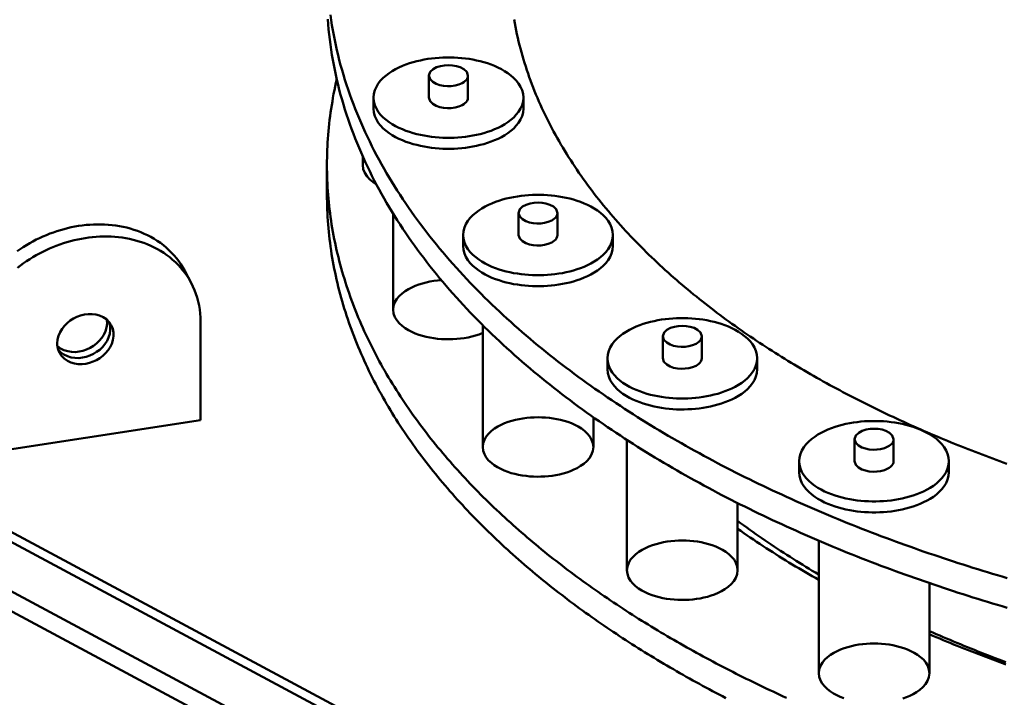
# Model space of a CAD drawing. Header units: millimetres. Extents: x 0 to 841, y 0 to 594.
# Tile 10 of 23: x 507 to 539, y 166 to 188. Entities that reach past the tile are written whole.
import ezdxf

# ---------------------------------------------------------------- set-up
doc = ezdxf.new("R2010")
doc.units = ezdxf.units.MM
doc.layers.add('VIS', color=7, linetype='CONTINUOUS', lineweight=50)

msp = doc.modelspace()

# ---------------------------------------------------------------- linework, layer by layer
at = {"layer": 'VIS'}
for points in [[(517.128, 188.315), (517.151, 188.151), (517.177, 187.988), (517.204, 187.825), (517.234, 187.663), (517.266, 187.501), (517.3, 187.34), (517.336, 187.179), (517.375, 187.018), (517.415, 186.858), (517.457, 186.698), (517.502, 186.539), (517.548, 186.381), (517.597, 186.223), (517.647, 186.066), (517.699, 185.909), (517.753, 185.753), (517.809, 185.598), (517.867, 185.443), (517.927, 185.289), (517.988, 185.136), (518.052, 184.984), (518.117, 184.832), (518.183, 184.681), (518.252, 184.531), (518.322, 184.381), (518.394, 184.233), (518.467, 184.085), (518.542, 183.938), (518.618, 183.791), (518.696, 183.646), (518.776, 183.501), (518.857, 183.358), (518.94, 183.215), (519.024, 183.072), (519.109, 182.931), (519.196, 182.791), (519.284, 182.651), (519.374, 182.513), (519.464, 182.375), (519.556, 182.238), (519.65, 182.102), (519.744, 181.966), (519.84, 181.832), (519.937, 181.698), (520.036, 181.566), (520.135, 181.434), (520.236, 181.303), (520.337, 181.173), (520.44, 181.044), (520.544, 180.915), (520.649, 180.788), (520.755, 180.661), (520.862, 180.536), (520.97, 180.411), (521.078, 180.287), (521.188, 180.163), (521.299, 180.041), (521.411, 179.92), (521.524, 179.799), (521.637, 179.679), (521.752, 179.56), (521.867, 179.442), (521.983, 179.325), (522.1, 179.208), (522.218, 179.092), (522.336, 178.977), (522.456, 178.863), (522.576, 178.75), (522.697, 178.638), (522.818, 178.526), (522.94, 178.415), (523.064, 178.305), (523.187, 178.196), (523.312, 178.087), (523.437, 177.98), (523.563, 177.873), (523.689, 177.767), (523.816, 177.661), (523.944, 177.557), (524.072, 177.453), (524.201, 177.349), (524.33, 177.247), (524.46, 177.145), (524.591, 177.045), (524.722, 176.944), (524.854, 176.845), (524.986, 176.746), (525.119, 176.648), (525.253, 176.551), (525.386, 176.454), (525.521, 176.358), (525.656, 176.263), (525.791, 176.169), (525.927, 176.075), (526.063, 175.982), (526.2, 175.889), (526.337, 175.798), (526.475, 175.707), (526.613, 175.616), (526.752, 175.527), (526.891, 175.438), (527.03, 175.349), (527.17, 175.261), (527.31, 175.174), (527.451, 175.088), (527.592, 175.002), (527.733, 174.917), (527.875, 174.832), (528.017, 174.748), (528.16, 174.665), (528.303, 174.583), (528.446, 174.501), (528.59, 174.419), (528.734, 174.338), (528.878, 174.258), (529.022, 174.179), (529.167, 174.1), (529.313, 174.021), (529.458, 173.943), (529.604, 173.866), (529.75, 173.79), (529.897, 173.714), (530.044, 173.638), (530.191, 173.563), (530.338, 173.489), (530.486, 173.415), (530.634, 173.342), (530.782, 173.269), (530.931, 173.197), (531.08, 173.126), (531.229, 173.055), (531.378, 172.985), (531.528, 172.915), (531.677, 172.846), (531.828, 172.777), (531.978, 172.709), (532.128, 172.641), (532.279, 172.574), (532.43, 172.507), (532.582, 172.441), (532.733, 172.376), (532.885, 172.311), (533.037, 172.246), (533.189, 172.182), (533.341, 172.119), (533.494, 172.056), (533.647, 171.993), (533.8, 171.931), (533.953, 171.87), (534.106, 171.809), (534.26, 171.748), (534.414, 171.688), (534.568, 171.629), (534.722, 171.57), (534.876, 171.512), (535.031, 171.454), (535.186, 171.396), (535.341, 171.339), (535.496, 171.283), (535.651, 171.227), (535.807, 171.171), (535.962, 171.116), (536.118, 171.061), (536.274, 171.007), (536.43, 170.953), (536.586, 170.9), (536.743, 170.847), (536.899, 170.795), (537.056, 170.743), (537.213, 170.692), (537.37, 170.641), (537.527, 170.59), (537.684, 170.54), (537.842, 170.491), (537.999, 170.442), (538.157, 170.393), (538.315, 170.345), (538.473, 170.297), (538.631, 170.25), (538.789, 170.203), (538.948, 170.156)], [(517.044, 188.179), (517.056, 188.015), (517.071, 187.85), (517.087, 187.686), (517.106, 187.522), (517.128, 187.358), (517.151, 187.195), (517.177, 187.032), (517.204, 186.869), (517.234, 186.707), (517.266, 186.545), (517.3, 186.383), (517.336, 186.222), (517.375, 186.062), (517.415, 185.902), (517.457, 185.742), (517.502, 185.583), (517.548, 185.425), (517.597, 185.267), (517.647, 185.109), (517.699, 184.953), (517.753, 184.797), (517.809, 184.642), (517.867, 184.487), (517.927, 184.333), (517.988, 184.18), (518.052, 184.027), (518.117, 183.876), (518.183, 183.725), (518.252, 183.574), (518.322, 183.425), (518.394, 183.276), (518.467, 183.128), (518.542, 182.981), (518.618, 182.835), (518.696, 182.69), (518.776, 182.545), (518.857, 182.401), (518.94, 182.258), (519.024, 182.116), (519.109, 181.975), (519.196, 181.834), (519.284, 181.695), (519.374, 181.556), (519.464, 181.418), (519.556, 181.281), (519.65, 181.145), (519.744, 181.01), (519.84, 180.876), (519.937, 180.742), (520.036, 180.609), (520.135, 180.478), (520.236, 180.347), (520.337, 180.217), (520.44, 180.087), (520.544, 179.959), (520.649, 179.832), (520.755, 179.705), (520.862, 179.579), (520.97, 179.454), (521.078, 179.33), (521.188, 179.207), (521.299, 179.085), (521.411, 178.963), (521.524, 178.842), (521.637, 178.723), (521.752, 178.604), (521.867, 178.486), (521.983, 178.368), (522.1, 178.252), (522.218, 178.136), (522.336, 178.021), (522.456, 177.907), (522.576, 177.794), (522.697, 177.681), (522.818, 177.57), (522.94, 177.459), (523.064, 177.349), (523.187, 177.24), (523.312, 177.131), (523.437, 177.023), (523.563, 176.916), (523.689, 176.81), (523.816, 176.705), (523.944, 176.6), (524.072, 176.496), (524.201, 176.393), (524.33, 176.291), (524.46, 176.189), (524.591, 176.088), (524.722, 175.988), (524.854, 175.889), (524.986, 175.79), (525.119, 175.692), (525.253, 175.595), (525.386, 175.498), (525.521, 175.402), (525.656, 175.307), (525.791, 175.212), (525.927, 175.119), (526.063, 175.026), (526.2, 174.933), (526.337, 174.841), (526.475, 174.75), (526.613, 174.66), (526.752, 174.57), (526.891, 174.481), (527.03, 174.393), (527.17, 174.305), (527.31, 174.218), (527.451, 174.132), (527.592, 174.046), (527.733, 173.961), (527.875, 173.876), (528.017, 173.792), (528.16, 173.709), (528.303, 173.626), (528.446, 173.544), (528.59, 173.463), (528.734, 173.382), (528.878, 173.302), (529.022, 173.222), (529.167, 173.143), (529.313, 173.065), (529.458, 172.987), (529.604, 172.91), (529.75, 172.833), (529.897, 172.757), (530.044, 172.682), (530.191, 172.607), (530.338, 172.533), (530.486, 172.459), (530.634, 172.386), (530.782, 172.313), (530.931, 172.241), (531.08, 172.17), (531.229, 172.099), (531.378, 172.028), (531.528, 171.958), (531.677, 171.889), (531.828, 171.82), (531.978, 171.752), (532.128, 171.685), (532.279, 171.617), (532.43, 171.551), (532.582, 171.485), (532.733, 171.419), (532.885, 171.354), (533.037, 171.29), (533.189, 171.226), (533.341, 171.162), (533.494, 171.099), (533.647, 171.037), (533.8, 170.975), (533.953, 170.913), (534.106, 170.852), (534.26, 170.792), (534.414, 170.732), (534.568, 170.673), (534.722, 170.614), (534.876, 170.555), (535.031, 170.497), (535.186, 170.44), (535.341, 170.383), (535.496, 170.326), (535.651, 170.27), (535.807, 170.215), (535.962, 170.159), (536.118, 170.105), (536.274, 170.051), (536.43, 169.997), (536.586, 169.944), (536.743, 169.891), (536.899, 169.839), (537.056, 169.787), (537.213, 169.735), (537.37, 169.685), (537.527, 169.634), (537.684, 169.584), (537.842, 169.534), (537.999, 169.485), (538.157, 169.437), (538.315, 169.388), (538.473, 169.341), (538.631, 169.293), (538.789, 169.246), (538.948, 169.2)], [(523.048, 188.167), (523.069, 188.049), (523.092, 187.931), (523.116, 187.813), (523.141, 187.696), (523.167, 187.579), (523.195, 187.462), (523.223, 187.345), (523.254, 187.229), (523.285, 187.113), (523.318, 186.997), (523.352, 186.882), (523.387, 186.767), (523.423, 186.652), (523.46, 186.538), (523.499, 186.425), (523.539, 186.311), (523.58, 186.198), (523.622, 186.086), (523.665, 185.974), (523.709, 185.862), (523.755, 185.751), (523.801, 185.64), (523.849, 185.53), (523.898, 185.42), (523.947, 185.311), (523.998, 185.202), (524.05, 185.093), (524.103, 184.985), (524.156, 184.878), (524.211, 184.771), (524.267, 184.664), (524.323, 184.559), (524.381, 184.453), (524.44, 184.348), (524.499, 184.244), (524.559, 184.14), (524.621, 184.037), (524.683, 183.934), (524.746, 183.831), (524.809, 183.73), (524.874, 183.628), (524.939, 183.527), (525.006, 183.427), (525.073, 183.328), (525.14, 183.228), (525.209, 183.13), (525.278, 183.032), (525.348, 182.934), (525.419, 182.837), (525.491, 182.741), (525.563, 182.645), (525.636, 182.549), (525.71, 182.454), (525.784, 182.36), (525.859, 182.266), (525.935, 182.173), (526.011, 182.08), (526.088, 181.988), (526.166, 181.896), (526.244, 181.805), (526.323, 181.714), (526.402, 181.624), (526.482, 181.535), (526.563, 181.445), (526.644, 181.357), (526.726, 181.269), (526.808, 181.181), (526.891, 181.094), (526.974, 181.008), (527.058, 180.922), (527.143, 180.836), (527.228, 180.751), (527.313, 180.667), (527.399, 180.583), (527.485, 180.5), (527.572, 180.417), (527.66, 180.334), (527.747, 180.252), (527.836, 180.171), (527.924, 180.09), (528.014, 180.009), (528.103, 179.929), (528.193, 179.85), (528.284, 179.771), (528.375, 179.692), (528.466, 179.614), (528.558, 179.536), (528.65, 179.459), (528.742, 179.383), (528.835, 179.306), (528.928, 179.231), (529.022, 179.155), (529.116, 179.081), (529.21, 179.006), (529.305, 178.932), (529.4, 178.859), (529.496, 178.786), (529.591, 178.713), (529.688, 178.641), (529.784, 178.57), (529.881, 178.499), (529.978, 178.428), (530.075, 178.357), (530.173, 178.288), (530.271, 178.218), (530.369, 178.149), (530.468, 178.08), (530.567, 178.012), (530.666, 177.945), (530.766, 177.877), (530.865, 177.81), (530.965, 177.744), (531.066, 177.678), (531.166, 177.612), (531.267, 177.547), (531.368, 177.482), (531.47, 177.418), (531.571, 177.354), (531.673, 177.29), (531.775, 177.227), (531.878, 177.164), (531.98, 177.101), (532.083, 177.039), (532.186, 176.978), (532.29, 176.916), (532.393, 176.856), (532.497, 176.795), (532.601, 176.735), (532.705, 176.675), (532.81, 176.616), (532.914, 176.557), (533.019, 176.498), (533.124, 176.44), (533.23, 176.382), (533.335, 176.325), (533.441, 176.268), (533.547, 176.211), (533.653, 176.155), (533.759, 176.099), (533.866, 176.043), (533.972, 175.988), (534.079, 175.933), (534.186, 175.878), (534.293, 175.824), (534.401, 175.77), (534.508, 175.717), (534.616, 175.663), (534.724, 175.611), (534.832, 175.558), (534.94, 175.506), (535.049, 175.454), (535.157, 175.403), (535.266, 175.352), (535.375, 175.301), (535.484, 175.25), (535.593, 175.2), (535.702, 175.15), (535.812, 175.101), (535.921, 175.052), (536.031, 175.003), (536.141, 174.955), (536.251, 174.906), (536.361, 174.859), (536.472, 174.811), (536.582, 174.764), (536.693, 174.717), (536.804, 174.671), (536.914, 174.624), (537.026, 174.578), (537.137, 174.533), (537.248, 174.488), (537.359, 174.443), (537.471, 174.398), (537.583, 174.354), (537.694, 174.31), (537.806, 174.266), (537.918, 174.222), (538.03, 174.179), (538.143, 174.136), (538.255, 174.094), (538.367, 174.052), (538.48, 174.01), (538.593, 173.968), (538.705, 173.927), (538.818, 173.886), (538.931, 173.845)], [(523.048, 188.167), (523.069, 188.049), (523.092, 187.931), (523.116, 187.813), (523.141, 187.696), (523.167, 187.579), (523.195, 187.462), (523.223, 187.345), (523.254, 187.229), (523.285, 187.113), (523.318, 186.997), (523.352, 186.882), (523.387, 186.767), (523.423, 186.652), (523.46, 186.538), (523.499, 186.425), (523.539, 186.311), (523.58, 186.198), (523.622, 186.086), (523.665, 185.974), (523.709, 185.862), (523.755, 185.751), (523.801, 185.64), (523.849, 185.53), (523.898, 185.42), (523.947, 185.311), (523.998, 185.202), (524.05, 185.093), (524.103, 184.985), (524.156, 184.878), (524.211, 184.771), (524.267, 184.664), (524.323, 184.559), (524.381, 184.453), (524.44, 184.348), (524.499, 184.244), (524.559, 184.14), (524.621, 184.037), (524.683, 183.934), (524.746, 183.831), (524.809, 183.73), (524.874, 183.628), (524.939, 183.527), (525.006, 183.427), (525.073, 183.328), (525.14, 183.228), (525.209, 183.13), (525.278, 183.032), (525.348, 182.934), (525.419, 182.837), (525.491, 182.741), (525.563, 182.645), (525.636, 182.549), (525.71, 182.454), (525.784, 182.36), (525.859, 182.266), (525.935, 182.173), (526.011, 182.08), (526.088, 181.988), (526.166, 181.896), (526.244, 181.805), (526.323, 181.714), (526.402, 181.624), (526.482, 181.535), (526.563, 181.445), (526.644, 181.357), (526.726, 181.269), (526.808, 181.181), (526.891, 181.094), (526.974, 181.008), (527.058, 180.922), (527.143, 180.836), (527.228, 180.751), (527.313, 180.667), (527.399, 180.583), (527.485, 180.5), (527.572, 180.417), (527.66, 180.334), (527.747, 180.252), (527.836, 180.171), (527.924, 180.09), (528.014, 180.009), (528.103, 179.929), (528.193, 179.85), (528.284, 179.771), (528.375, 179.692), (528.466, 179.614), (528.558, 179.536), (528.65, 179.459), (528.742, 179.383), (528.835, 179.306), (528.928, 179.231), (529.022, 179.155), (529.116, 179.081), (529.21, 179.006), (529.305, 178.932), (529.4, 178.859), (529.496, 178.786), (529.591, 178.713), (529.688, 178.641), (529.784, 178.57), (529.881, 178.499), (529.978, 178.428), (530.075, 178.357), (530.173, 178.288), (530.271, 178.218), (530.369, 178.149), (530.468, 178.08), (530.567, 178.012), (530.666, 177.945), (530.766, 177.877), (530.865, 177.81), (530.965, 177.744), (531.066, 177.678), (531.166, 177.612), (531.267, 177.547), (531.368, 177.482), (531.47, 177.418), (531.571, 177.354), (531.673, 177.29), (531.775, 177.227), (531.878, 177.164), (531.98, 177.101), (532.083, 177.039), (532.186, 176.978), (532.29, 176.916), (532.393, 176.856), (532.497, 176.795), (532.601, 176.735), (532.705, 176.675), (532.81, 176.616), (532.914, 176.557), (533.019, 176.498), (533.124, 176.44), (533.23, 176.382), (533.335, 176.325), (533.441, 176.268), (533.547, 176.211), (533.653, 176.155), (533.759, 176.099), (533.866, 176.043), (533.972, 175.988), (534.079, 175.933), (534.186, 175.878), (534.293, 175.824), (534.401, 175.77), (534.508, 175.717), (534.616, 175.663), (534.724, 175.611), (534.832, 175.558), (534.94, 175.506), (535.049, 175.454), (535.157, 175.403), (535.266, 175.352), (535.375, 175.301), (535.484, 175.25), (535.593, 175.2), (535.702, 175.15), (535.812, 175.101), (535.921, 175.052), (536.031, 175.003), (536.141, 174.955), (536.251, 174.906), (536.361, 174.859), (536.472, 174.811), (536.582, 174.764), (536.693, 174.717), (536.804, 174.671), (536.914, 174.624), (537.026, 174.578), (537.137, 174.533), (537.248, 174.488), (537.359, 174.443), (537.471, 174.398), (537.583, 174.354), (537.694, 174.31), (537.806, 174.266), (537.918, 174.222), (538.03, 174.179), (538.143, 174.136), (538.255, 174.094), (538.367, 174.052), (538.48, 174.01), (538.593, 173.968), (538.705, 173.927), (538.818, 173.886), (538.931, 173.845)], [(523.348, 185.65), (523.337, 185.771), (523.306, 185.888), (523.258, 186), (523.195, 186.104), (523.12, 186.2), (523.035, 186.287), (522.944, 186.367), (522.847, 186.44), (522.745, 186.507), (522.639, 186.567), (522.53, 186.622), (522.419, 186.671), (522.306, 186.716), (522.191, 186.756), (522.075, 186.792), (521.958, 186.823), (521.839, 186.851), (521.72, 186.875), (521.6, 186.896), (521.479, 186.912), (521.359, 186.926), (521.237, 186.936), (521.116, 186.942), (520.994, 186.946), (520.873, 186.946), (520.751, 186.942), (520.629, 186.936), (520.508, 186.926), (520.387, 186.912), (520.267, 186.896), (520.147, 186.875), (520.028, 186.851), (519.909, 186.823), (519.792, 186.792), (519.675, 186.756), (519.561, 186.716), (519.447, 186.671), (519.336, 186.622), (519.228, 186.567), (519.122, 186.507), (519.02, 186.44), (518.923, 186.367), (518.831, 186.287), (518.747, 186.2), (518.672, 186.104), (518.609, 186), (518.561, 185.888), (518.53, 185.771), (518.519, 185.65)], [(521.563, 186.358), (521.522, 186.479), (521.428, 186.567), (521.314, 186.628), (521.19, 186.667), (521.063, 186.689), (520.933, 186.696), (520.804, 186.689), (520.676, 186.667), (520.553, 186.628), (520.439, 186.567), (520.345, 186.479), (520.304, 186.358)], [(520.304, 186.358), (520.342, 186.242), (520.429, 186.156), (520.537, 186.095), (520.654, 186.055), (520.775, 186.031), (520.899, 186.021), (521.022, 186.023), (521.145, 186.04), (521.265, 186.071), (521.379, 186.119)], [(520.304, 186.358), (520.304, 185.65)], [(521.379, 186.119), (521.424, 186.146), (521.466, 186.178), (521.504, 186.215), (521.535, 186.258), (521.556, 186.306), (521.563, 186.358)], [(521.563, 186.358), (521.563, 185.65)], [(517.332, 186.241), (517.305, 186.123), (517.28, 186.005), (517.256, 185.886), (517.232, 185.767), (517.21, 185.648), (517.19, 185.529), (517.17, 185.409), (517.151, 185.289), (517.134, 185.169), (517.118, 185.049), (517.103, 184.929), (517.089, 184.809), (517.076, 184.688), (517.065, 184.568), (517.054, 184.447), (517.045, 184.326), (517.037, 184.205), (517.031, 184.084), (517.025, 183.963), (517.021, 183.842), (517.018, 183.721), (517.016, 183.6), (517.016, 183.479)], [(518.519, 185.65), (518.53, 185.529), (518.561, 185.411), (518.609, 185.3), (518.672, 185.196), (518.747, 185.1), (518.832, 185.012), (518.923, 184.932), (519.02, 184.859), (519.122, 184.793), (519.228, 184.732), (519.337, 184.678), (519.448, 184.628), (519.561, 184.583), (519.676, 184.543), (519.792, 184.508), (519.91, 184.476), (520.028, 184.448), (520.148, 184.424), (520.268, 184.404), (520.388, 184.387), (520.509, 184.374), (520.63, 184.364), (520.752, 184.357), (520.874, 184.354), (520.995, 184.354), (521.117, 184.357), (521.238, 184.364), (521.36, 184.374), (521.481, 184.387), (521.601, 184.404), (521.721, 184.425), (521.84, 184.449), (521.959, 184.476), (522.076, 184.508), (522.193, 184.544), (522.308, 184.584), (522.421, 184.629), (522.532, 184.678), (522.64, 184.733)], [(518.519, 185.65), (518.519, 185.296)], [(520.304, 185.65), (520.342, 185.534), (520.429, 185.447), (520.537, 185.387), (520.654, 185.347), (520.775, 185.322), (520.899, 185.312), (521.022, 185.315), (521.145, 185.331), (521.265, 185.362), (521.379, 185.411)], [(521.379, 185.411), (521.424, 185.438), (521.466, 185.47), (521.504, 185.507), (521.535, 185.549), (521.556, 185.598), (521.563, 185.65)], [(522.64, 184.733), (522.746, 184.794), (522.848, 184.86), (522.945, 184.933), (523.036, 185.013), (523.12, 185.101), (523.195, 185.196), (523.258, 185.3), (523.306, 185.411), (523.337, 185.529), (523.348, 185.65)], [(523.348, 185.65), (523.348, 185.296)], [(518.519, 185.296), (518.53, 185.175), (518.561, 185.057), (518.609, 184.945), (518.672, 184.842), (518.747, 184.746), (518.832, 184.658), (518.923, 184.578), (519.02, 184.505), (519.122, 184.439), (519.228, 184.378), (519.337, 184.323), (519.448, 184.274), (519.561, 184.229), (519.676, 184.189), (519.792, 184.153), (519.91, 184.122), (520.028, 184.094), (520.148, 184.07), (520.268, 184.05), (520.388, 184.033), (520.509, 184.02), (520.63, 184.01), (520.752, 184.003), (520.874, 184), (520.995, 184), (521.117, 184.003), (521.238, 184.01), (521.36, 184.02), (521.481, 184.033), (521.601, 184.05), (521.721, 184.07), (521.84, 184.094), (521.959, 184.122), (522.076, 184.154), (522.193, 184.19), (522.308, 184.23), (522.421, 184.275), (522.532, 184.324), (522.64, 184.379)], [(522.64, 184.379), (522.746, 184.439), (522.848, 184.506), (522.945, 184.579), (523.036, 184.659), (523.12, 184.746), (523.195, 184.842), (523.258, 184.946), (523.306, 185.057), (523.337, 185.175), (523.348, 185.296)], [(483.297, 184.275), (559.297, 143.471)], [(483, 184.116), (559, 143.312)], [(518.17, 183.754), (518.17, 183.479)], [(518.17, 183.479), (518.171, 183.512), (518.174, 183.544), (518.18, 183.577), (518.187, 183.609), (518.196, 183.641), (518.207, 183.672)], [(517.016, 183.479), (517.016, 183.358), (517.018, 183.238), (517.021, 183.118), (517.025, 182.997), (517.03, 182.877), (517.037, 182.757), (517.045, 182.637), (517.054, 182.517), (517.064, 182.397), (517.075, 182.277), (517.088, 182.158), (517.101, 182.038), (517.116, 181.919), (517.132, 181.799), (517.149, 181.68), (517.168, 181.561), (517.187, 181.443), (517.208, 181.324), (517.23, 181.206), (517.252, 181.087), (517.276, 180.97), (517.302, 180.852), (517.328, 180.734), (517.355, 180.617), (517.384, 180.5), (517.413, 180.384), (517.444, 180.267), (517.475, 180.151), (517.508, 180.036), (517.542, 179.92), (517.577, 179.805), (517.613, 179.69), (517.65, 179.575), (517.688, 179.461), (517.727, 179.347), (517.767, 179.234), (517.808, 179.121), (517.849, 179.008), (517.892, 178.896), (517.936, 178.784), (517.981, 178.672), (518.027, 178.561), (518.074, 178.45), (518.121, 178.339), (518.17, 178.229), (518.219, 178.119), (518.27, 178.01), (518.321, 177.901), (518.373, 177.793), (518.426, 177.685), (518.48, 177.577), (518.535, 177.47), (518.59, 177.363), (518.646, 177.257), (518.704, 177.151), (518.762, 177.046), (518.82, 176.941), (518.88, 176.836), (518.94, 176.732), (519.001, 176.628), (519.063, 176.525), (519.126, 176.422), (519.189, 176.32), (519.253, 176.218), (519.318, 176.117), (519.383, 176.016), (519.449, 175.915), (519.516, 175.815), (519.584, 175.716), (519.652, 175.616), (519.721, 175.518), (519.79, 175.42), (519.861, 175.322), (519.931, 175.225), (520.003, 175.128), (520.075, 175.031), (520.148, 174.935), (520.221, 174.84), (520.295, 174.745), (520.369, 174.651), (520.444, 174.556), (520.52, 174.463), (520.596, 174.37), (520.673, 174.277), (520.75, 174.185), (520.828, 174.093), (520.906, 174.002), (520.985, 173.911), (521.065, 173.82), (521.144, 173.73), (521.225, 173.641), (521.306, 173.552), (521.387, 173.463), (521.469, 173.375), (521.551, 173.287), (521.634, 173.2), (521.718, 173.113), (521.801, 173.027), (521.886, 172.941), (521.97, 172.855), (522.055, 172.77), (522.141, 172.686), (522.227, 172.602), (522.313, 172.518), (522.4, 172.434), (522.487, 172.352), (522.575, 172.269), (522.663, 172.187), (522.751, 172.105), (522.84, 172.024), (522.929, 171.943), (523.019, 171.863), (523.109, 171.783), (523.199, 171.704), (523.29, 171.624), (523.381, 171.546), (523.472, 171.468), (523.564, 171.39), (523.656, 171.312), (523.748, 171.235), (523.841, 171.159), (523.934, 171.082), (524.028, 171.006), (524.121, 170.931), (524.216, 170.856), (524.31, 170.781), (524.405, 170.707), (524.5, 170.633), (524.595, 170.56), (524.69, 170.487), (524.786, 170.414), (524.883, 170.342), (524.979, 170.27), (525.076, 170.198), (525.173, 170.127), (525.27, 170.056), (525.368, 169.986), (525.466, 169.916), (525.564, 169.846), (525.662, 169.777), (525.761, 169.708), (525.86, 169.639), (525.959, 169.571), (526.058, 169.503), (526.158, 169.436), (526.258, 169.369), (526.358, 169.302), (526.458, 169.236), (526.559, 169.17), (526.66, 169.104), (526.761, 169.039), (526.862, 168.974), (526.964, 168.909), (527.065, 168.845), (527.167, 168.781), (527.269, 168.718), (527.372, 168.654), (527.474, 168.592), (527.577, 168.529), (527.68, 168.467), (527.783, 168.405), (527.887, 168.344), (527.99, 168.282), (528.094, 168.221), (528.198, 168.161), (528.303, 168.101), (528.407, 168.041), (528.511, 167.981), (528.616, 167.922), (528.721, 167.863), (528.826, 167.805), (528.932, 167.747), (529.037, 167.689), (529.143, 167.631), (529.249, 167.574), (529.355, 167.517), (529.461, 167.46), (529.567, 167.404), (529.674, 167.348), (529.78, 167.292), (529.887, 167.237), (529.994, 167.182), (530.101, 167.127), (530.208, 167.072), (530.316, 167.018), (530.424, 166.964), (530.531, 166.911), (530.639, 166.858), (530.747, 166.805), (530.855, 166.752), (530.964, 166.7), (531.072, 166.648), (531.181, 166.596), (531.29, 166.544), (531.398, 166.493), (531.508, 166.442), (531.617, 166.392), (531.726, 166.341), (531.835, 166.291)], [(517.016, 183.479), (517.016, 182.522)], [(518.612, 182.848), (518.501, 182.923), (518.399, 183.009), (518.308, 183.109), (518.236, 183.221), (518.187, 183.346), (518.17, 183.479)], [(483, 182.522), (559, 141.718)], [(483, 182.522), (559, 141.718)], [(517.016, 182.522), (517.016, 182.402), (517.018, 182.282), (517.021, 182.162), (517.025, 182.041), (517.03, 181.921), (517.037, 181.801), (517.045, 181.681), (517.054, 181.561), (517.064, 181.441), (517.075, 181.322), (517.088, 181.202), (517.101, 181.083), (517.116, 180.963), (517.132, 180.844), (517.149, 180.725), (517.167, 180.606), (517.187, 180.488), (517.207, 180.369), (517.229, 180.251), (517.252, 180.133), (517.276, 180.015), (517.301, 179.898), (517.327, 179.78), (517.355, 179.663), (517.383, 179.546), (517.412, 179.43), (517.443, 179.314), (517.475, 179.198), (517.507, 179.082), (517.541, 178.966), (517.576, 178.851), (517.612, 178.737), (517.649, 178.622), (517.687, 178.508), (517.726, 178.394), (517.765, 178.281), (517.806, 178.168), (517.848, 178.055), (517.891, 177.943), (517.935, 177.831), (517.98, 177.719), (518.025, 177.608), (518.072, 177.497), (518.12, 177.387), (518.168, 177.277), (518.217, 177.167), (518.268, 177.058), (518.319, 176.949), (518.371, 176.841), (518.424, 176.733), (518.478, 176.625), (518.532, 176.518), (518.588, 176.411), (518.644, 176.305), (518.701, 176.199), (518.759, 176.094), (518.818, 175.989), (518.877, 175.884), (518.937, 175.78), (518.998, 175.677), (519.06, 175.574), (519.123, 175.471), (519.186, 175.369), (519.25, 175.267), (519.314, 175.166), (519.38, 175.065), (519.446, 174.964), (519.513, 174.864), (519.58, 174.765), (519.648, 174.666), (519.717, 174.567), (519.786, 174.469), (519.857, 174.371), (519.927, 174.274), (519.999, 174.177), (520.071, 174.081), (520.143, 173.985), (520.216, 173.89), (520.29, 173.795), (520.365, 173.7), (520.439, 173.606), (520.515, 173.513), (520.591, 173.419), (520.668, 173.327), (520.745, 173.235), (520.823, 173.143), (520.901, 173.052), (520.98, 172.961), (521.059, 172.87), (521.139, 172.78), (521.219, 172.691), (521.3, 172.602), (521.381, 172.513), (521.463, 172.425), (521.545, 172.338), (521.628, 172.25), (521.711, 172.164), (521.795, 172.077), (521.879, 171.991), (521.964, 171.906), (522.049, 171.821), (522.134, 171.736), (522.22, 171.652), (522.306, 171.568), (522.393, 171.485), (522.48, 171.402), (522.567, 171.32), (522.655, 171.238), (522.744, 171.156), (522.832, 171.075), (522.921, 170.994), (523.011, 170.914), (523.101, 170.834), (523.191, 170.754), (523.281, 170.675), (523.372, 170.597), (523.464, 170.518), (523.555, 170.441), (523.647, 170.363), (523.74, 170.286), (523.832, 170.209), (523.925, 170.133), (524.019, 170.057), (524.112, 169.982), (524.206, 169.907), (524.3, 169.832), (524.395, 169.758), (524.49, 169.684), (524.585, 169.611), (524.681, 169.538), (524.776, 169.465), (524.872, 169.393), (524.969, 169.321), (525.065, 169.249), (525.162, 169.178), (525.26, 169.108), (525.357, 169.037), (525.455, 168.967), (525.553, 168.897), (525.651, 168.828), (525.75, 168.759), (525.848, 168.691), (525.947, 168.623), (526.047, 168.555), (526.146, 168.487), (526.246, 168.42), (526.346, 168.354), (526.446, 168.287), (526.547, 168.221), (526.648, 168.156), (526.749, 168.09), (526.85, 168.025), (526.951, 167.961), (527.053, 167.897), (527.155, 167.833), (527.257, 167.769), (527.359, 167.706), (527.462, 167.643), (527.564, 167.581), (527.667, 167.518), (527.77, 167.457), (527.874, 167.395), (527.977, 167.334), (528.081, 167.273), (528.185, 167.213), (528.289, 167.152), (528.393, 167.093), (528.498, 167.033), (528.602, 166.974), (528.707, 166.915), (528.812, 166.856), (528.917, 166.798), (529.023, 166.74), (529.128, 166.683), (529.234, 166.625), (529.34, 166.568), (529.446, 166.512), (529.552, 166.455), (529.658, 166.399), (529.765, 166.344), (529.872, 166.288)], [(526.235, 181.219), (526.225, 181.34), (526.194, 181.458), (526.146, 181.569), (526.082, 181.673), (526.007, 181.769), (525.923, 181.856), (525.832, 181.936), (525.734, 182.009), (525.632, 182.076), (525.527, 182.136), (525.418, 182.191), (525.307, 182.24), (525.194, 182.285), (525.079, 182.325), (524.963, 182.361), (524.845, 182.393), (524.727, 182.42), (524.608, 182.444), (524.488, 182.465), (524.367, 182.481), (524.246, 182.495), (524.125, 182.505), (524.004, 182.511), (523.882, 182.515), (523.76, 182.515), (523.639, 182.511), (523.517, 182.505), (523.396, 182.495), (523.275, 182.481), (523.155, 182.465), (523.035, 182.444), (522.915, 182.42), (522.797, 182.393), (522.68, 182.361), (522.563, 182.325), (522.448, 182.285), (522.335, 182.24), (522.224, 182.191), (522.116, 182.136), (522.01, 182.076), (521.908, 182.009), (521.811, 181.936), (521.719, 181.856), (521.635, 181.769), (521.56, 181.673), (521.497, 181.569), (521.448, 181.458), (521.418, 181.34), (521.407, 181.219)], [(524.451, 181.927), (524.41, 182.048), (524.316, 182.137), (524.201, 182.197), (524.078, 182.236), (523.95, 182.258), (523.821, 182.265), (523.692, 182.258), (523.564, 182.236), (523.441, 182.197), (523.326, 182.137), (523.233, 182.048), (523.191, 181.927)], [(519.149, 181.91), (519.149, 178.814)], [(523.191, 181.927), (523.23, 181.811), (523.317, 181.725), (523.425, 181.665), (523.542, 181.624), (523.663, 181.6), (523.787, 181.59), (523.91, 181.593), (524.033, 181.609), (524.153, 181.64), (524.266, 181.688)], [(523.191, 181.927), (523.191, 181.219)], [(524.266, 181.688), (524.312, 181.715), (524.354, 181.747), (524.392, 181.784), (524.422, 181.827), (524.443, 181.875), (524.451, 181.927)], [(524.451, 181.927), (524.451, 181.219)], [(483, 181.885), (559, 141.081)], [(507.028, 180.698), (507.127, 180.766), (507.227, 180.832), (507.329, 180.895), (507.433, 180.956), (507.538, 181.014), (507.644, 181.069), (507.752, 181.122), (507.861, 181.172), (507.972, 181.219), (508.083, 181.263), (508.196, 181.305), (508.31, 181.343), (508.424, 181.379), (508.54, 181.412), (508.656, 181.441), (508.773, 181.468), (508.891, 181.491), (509.009, 181.511), (509.128, 181.528), (509.248, 181.542), (509.367, 181.552), (509.487, 181.559), (509.607, 181.562), (509.727, 181.562), (509.847, 181.558), (509.967, 181.551), (510.086, 181.539), (510.206, 181.524), (510.324, 181.506), (510.442, 181.483), (510.559, 181.456), (510.675, 181.426), (510.79, 181.391), (510.904, 181.352), (511.016, 181.309), (511.126, 181.262), (511.235, 181.211), (511.341, 181.155), (511.445, 181.095), (511.547, 181.031), (511.645, 180.963), (511.741, 180.89), (511.834, 180.814), (511.923, 180.733), (512.008, 180.649), (512.09, 180.561), (512.167, 180.469), (512.24, 180.374), (512.308, 180.275), (512.372, 180.173), (512.431, 180.069)], [(507.043, 180.164), (507.139, 180.237), (507.235, 180.308), (507.334, 180.376), (507.435, 180.442), (507.537, 180.505), (507.64, 180.566), (507.745, 180.624), (507.852, 180.679), (507.96, 180.732), (508.069, 180.782), (508.179, 180.829), (508.291, 180.873), (508.404, 180.915), (508.517, 180.953), (508.632, 180.989), (508.747, 181.021), (508.864, 181.051), (508.981, 181.078), (509.099, 181.101), (509.217, 181.121), (509.336, 181.138), (509.455, 181.151), (509.575, 181.162), (509.695, 181.169), (509.815, 181.172), (509.935, 181.172), (510.055, 181.168), (510.175, 181.16), (510.294, 181.149), (510.413, 181.134), (510.532, 181.116), (510.65, 181.093), (510.767, 181.066), (510.883, 181.036), (510.998, 181.001), (511.111, 180.962), (511.223, 180.919), (511.334, 180.872), (511.442, 180.82), (511.549, 180.765), (511.653, 180.705), (511.754, 180.641), (511.853, 180.573), (511.949, 180.5), (512.041, 180.424), (512.13, 180.343), (512.216, 180.259), (512.297, 180.171), (512.375, 180.079), (512.448, 179.984), (512.516, 179.885), (512.58, 179.783), (512.639, 179.679)], [(521.407, 181.219), (521.418, 181.098), (521.448, 180.98), (521.497, 180.869), (521.56, 180.765), (521.635, 180.669), (521.719, 180.581), (521.811, 180.501), (521.908, 180.428), (522.01, 180.362), (522.116, 180.302), (522.225, 180.247), (522.336, 180.197), (522.449, 180.153), (522.564, 180.112), (522.68, 180.077), (522.798, 180.045), (522.916, 180.017), (523.035, 179.993), (523.155, 179.973), (523.276, 179.956), (523.397, 179.943), (523.518, 179.933), (523.64, 179.926), (523.761, 179.923), (523.883, 179.923), (524.005, 179.927), (524.126, 179.933), (524.247, 179.943), (524.368, 179.957), (524.489, 179.973), (524.609, 179.994), (524.728, 180.018), (524.847, 180.046), (524.964, 180.077), (525.08, 180.113), (525.195, 180.153), (525.308, 180.198), (525.42, 180.248), (525.528, 180.302)], [(521.407, 181.219), (521.407, 180.865)], [(523.191, 181.219), (523.23, 181.103), (523.317, 181.016), (523.425, 180.956), (523.542, 180.916), (523.663, 180.892), (523.787, 180.881), (523.91, 180.884), (524.033, 180.9), (524.153, 180.931), (524.266, 180.98)], [(524.266, 180.98), (524.312, 181.007), (524.354, 181.039), (524.392, 181.076), (524.422, 181.118), (524.443, 181.167), (524.451, 181.219)], [(525.528, 180.302), (525.634, 180.363), (525.735, 180.429), (525.832, 180.502), (525.924, 180.582), (526.008, 180.67), (526.083, 180.765), (526.146, 180.869), (526.194, 180.981), (526.225, 181.098), (526.235, 181.219)], [(526.235, 181.219), (526.235, 180.865)], [(521.407, 180.865), (521.418, 180.744), (521.448, 180.626), (521.497, 180.515), (521.56, 180.411), (521.635, 180.315), (521.719, 180.227), (521.811, 180.147), (521.908, 180.074), (522.01, 180.008), (522.116, 179.947), (522.225, 179.893), (522.336, 179.843), (522.449, 179.798), (522.564, 179.758), (522.68, 179.723), (522.798, 179.691), (522.916, 179.663), (523.035, 179.639), (523.155, 179.619), (523.276, 179.602), (523.397, 179.589), (523.518, 179.579), (523.64, 179.572), (523.761, 179.569), (523.883, 179.569), (524.005, 179.572), (524.126, 179.579), (524.247, 179.589), (524.368, 179.602), (524.489, 179.619), (524.609, 179.64), (524.728, 179.664), (524.847, 179.691), (524.964, 179.723), (525.08, 179.759), (525.195, 179.799), (525.308, 179.844), (525.42, 179.893), (525.528, 179.948)], [(525.528, 179.948), (525.634, 180.009), (525.735, 180.075), (525.832, 180.148), (525.924, 180.228), (526.008, 180.316), (526.083, 180.411), (526.146, 180.515), (526.194, 180.626), (526.225, 180.744), (526.235, 180.865)], [(512.431, 180.069), (512.639, 179.679)], [(512.639, 179.679), (512.696, 179.563), (512.748, 179.444), (512.794, 179.323), (512.834, 179.2), (512.867, 179.075), (512.895, 178.949), (512.916, 178.821), (512.931, 178.692), (512.94, 178.563), (512.943, 178.434)], [(519.149, 178.814), (519.164, 178.936), (519.205, 179.052), (519.268, 179.158), (519.347, 179.252), (519.438, 179.336), (519.537, 179.41), (519.642, 179.475), (519.751, 179.531), (519.864, 179.581), (519.98, 179.624), (520.098, 179.66), (520.217, 179.691), (520.338, 179.717), (520.46, 179.737), (520.582, 179.753), (520.705, 179.764)], [(522.037, 178.061), (521.922, 178.016), (521.805, 177.978), (521.686, 177.945), (521.565, 177.918), (521.444, 177.896), (521.321, 177.879), (521.199, 177.866), (521.075, 177.859), (520.952, 177.856), (520.829, 177.857), (520.705, 177.864), (520.582, 177.874), (520.46, 177.89), (520.338, 177.911), (520.218, 177.936), (520.098, 177.967), (519.98, 178.004), (519.865, 178.047), (519.751, 178.096), (519.642, 178.153), (519.537, 178.217), (519.438, 178.291), (519.347, 178.375), (519.268, 178.47), (519.205, 178.575), (519.164, 178.691), (519.149, 178.814)], [(508.321, 177.725), (508.331, 177.849), (508.362, 177.97), (508.411, 178.086), (508.475, 178.193), (508.552, 178.292), (508.64, 178.381), (508.738, 178.459), (508.843, 178.526), (508.955, 178.582), (509.072, 178.625), (509.194, 178.655), (509.318, 178.671), (509.443, 178.671), (509.567, 178.656), (509.688, 178.622), (509.802, 178.571), (509.905, 178.5), (509.993, 178.412), (510.063, 178.308)], [(508.327, 177.634), (508.427, 177.561), (508.538, 177.505), (508.657, 177.468), (508.78, 177.449), (508.905, 177.446), (509.029, 177.458), (509.15, 177.485), (509.268, 177.525), (509.381, 177.578), (509.488, 177.642), (509.587, 177.718), (509.677, 177.804), (509.757, 177.899), (509.824, 178.004), (509.876, 178.117), (509.912, 178.236), (509.929, 178.36), (509.923, 178.484)], [(512.943, 178.434), (512.943, 175.246)], [(530.887, 177.244), (530.877, 177.365), (530.846, 177.483), (530.797, 177.594), (530.734, 177.698), (530.659, 177.794), (530.575, 177.882), (530.483, 177.962), (530.386, 178.035), (530.284, 178.101), (530.179, 178.161), (530.07, 178.216), (529.959, 178.266), (529.846, 178.31), (529.731, 178.35), (529.615, 178.386), (529.497, 178.418), (529.379, 178.446), (529.259, 178.47), (529.14, 178.49), (529.019, 178.507), (528.898, 178.52), (528.777, 178.53), (528.655, 178.537), (528.534, 178.54), (528.412, 178.54), (528.291, 178.537), (528.169, 178.53), (528.048, 178.52), (527.927, 178.507), (527.806, 178.49), (527.686, 178.47), (527.567, 178.446), (527.449, 178.418), (527.331, 178.386), (527.215, 178.35), (527.1, 178.31), (526.987, 178.266), (526.876, 178.216), (526.767, 178.161), (526.662, 178.101), (526.56, 178.035), (526.462, 177.962), (526.371, 177.882), (526.287, 177.794), (526.212, 177.698), (526.149, 177.594), (526.1, 177.483), (526.069, 177.365), (526.059, 177.244)], [(510.002, 178.401), (510.028, 178.28), (510.032, 178.157), (510.015, 178.035), (509.978, 177.917), (509.925, 177.805), (509.858, 177.701), (509.779, 177.606), (509.689, 177.521), (509.591, 177.447), (509.485, 177.383), (509.373, 177.331), (509.256, 177.291), (509.135, 177.264), (509.012, 177.251), (508.889, 177.253), (508.767, 177.272), (508.649, 177.308), (508.537, 177.361), (508.437, 177.433), (508.352, 177.523)], [(510.063, 178.308), (510.109, 178.195), (510.133, 178.075), (510.135, 177.953), (510.117, 177.832), (510.079, 177.715), (510.026, 177.605), (509.959, 177.502), (509.88, 177.409), (509.791, 177.325), (509.694, 177.251), (509.589, 177.188), (509.478, 177.136), (509.362, 177.096), (509.243, 177.069), (509.121, 177.056), (508.998, 177.058), (508.877, 177.075), (508.76, 177.11), (508.649, 177.162), (508.549, 177.232), (508.463, 177.319), (508.395, 177.42)], [(522.037, 178.314), (522.037, 174.383)], [(529.103, 177.953), (529.061, 178.073), (528.968, 178.162), (528.853, 178.222), (528.73, 178.261), (528.602, 178.283), (528.473, 178.291), (528.344, 178.283), (528.216, 178.261), (528.093, 178.222), (527.978, 178.162), (527.885, 178.073), (527.843, 177.953)], [(527.843, 177.953), (527.881, 177.837), (527.969, 177.75), (528.077, 177.69), (528.194, 177.65), (528.315, 177.625), (528.438, 177.615), (528.562, 177.618), (528.685, 177.634), (528.804, 177.665), (528.918, 177.713)], [(527.843, 177.953), (527.843, 177.244)], [(528.918, 177.713), (528.964, 177.741), (529.006, 177.772), (529.043, 177.809), (529.074, 177.852), (529.095, 177.9), (529.103, 177.953)], [(529.103, 177.953), (529.103, 177.244)], [(508.395, 177.42), (508.372, 177.468), (508.353, 177.517), (508.339, 177.568), (508.329, 177.62), (508.323, 177.672), (508.321, 177.725)], [(526.059, 177.244), (526.069, 177.123), (526.1, 177.005), (526.149, 176.894), (526.212, 176.79), (526.287, 176.694), (526.371, 176.607), (526.463, 176.526), (526.56, 176.453), (526.662, 176.387), (526.768, 176.327), (526.876, 176.272), (526.987, 176.222), (527.101, 176.178), (527.216, 176.138), (527.332, 176.102), (527.449, 176.07), (527.568, 176.043), (527.687, 176.019), (527.807, 175.998), (527.928, 175.982), (528.049, 175.968), (528.17, 175.958), (528.291, 175.952), (528.413, 175.948), (528.535, 175.948), (528.656, 175.952), (528.778, 175.958), (528.899, 175.968), (529.02, 175.982), (529.141, 175.999), (529.261, 176.019), (529.38, 176.043), (529.498, 176.071), (529.616, 176.102), (529.732, 176.138), (529.847, 176.178), (529.96, 176.223), (530.071, 176.273), (530.18, 176.328)], [(526.059, 177.244), (526.059, 176.89)], [(527.843, 177.244), (527.881, 177.128), (527.969, 177.042), (528.077, 176.981), (528.194, 176.941), (528.315, 176.917), (528.438, 176.907), (528.562, 176.909), (528.685, 176.926), (528.804, 176.957), (528.918, 177.005)], [(528.918, 177.005), (528.964, 177.032), (529.006, 177.064), (529.043, 177.101), (529.074, 177.144), (529.095, 177.192), (529.103, 177.244)], [(530.18, 176.328), (530.285, 176.388), (530.387, 176.454), (530.484, 176.527), (530.576, 176.607), (530.66, 176.695), (530.735, 176.791), (530.798, 176.894), (530.846, 177.006), (530.877, 177.123), (530.887, 177.244)], [(530.887, 177.244), (530.887, 176.89)], [(526.059, 176.89), (526.069, 176.769), (526.1, 176.651), (526.149, 176.54), (526.212, 176.436), (526.287, 176.34), (526.371, 176.252), (526.463, 176.172), (526.56, 176.099), (526.662, 176.033), (526.768, 175.973), (526.876, 175.918), (526.987, 175.868), (527.101, 175.824), (527.216, 175.784), (527.332, 175.748), (527.449, 175.716), (527.568, 175.688), (527.687, 175.664), (527.807, 175.644), (527.928, 175.627), (528.049, 175.614), (528.17, 175.604), (528.291, 175.597), (528.413, 175.594), (528.535, 175.594), (528.656, 175.598), (528.778, 175.604), (528.899, 175.614), (529.02, 175.628), (529.141, 175.644), (529.261, 175.665), (529.38, 175.689), (529.498, 175.717), (529.616, 175.748), (529.732, 175.784), (529.847, 175.824), (529.96, 175.869), (530.071, 175.919), (530.18, 175.973)], [(530.18, 175.973), (530.285, 176.034), (530.387, 176.1), (530.484, 176.173), (530.576, 176.253), (530.66, 176.341), (530.735, 176.437), (530.798, 176.54), (530.846, 176.652), (530.877, 176.769), (530.887, 176.89)], [(512.943, 175.246), (505.515, 174.107)], [(522.037, 174.383), (522.051, 174.504), (522.092, 174.619), (522.154, 174.724), (522.232, 174.819), (522.322, 174.902), (522.419, 174.976), (522.523, 175.04), (522.632, 175.097), (522.744, 175.146), (522.858, 175.189), (522.975, 175.226), (523.093, 175.258), (523.213, 175.283), (523.333, 175.304), (523.455, 175.32), (523.577, 175.332), (523.699, 175.339), (523.821, 175.341), (523.944, 175.339), (524.066, 175.332), (524.188, 175.32), (524.309, 175.304), (524.429, 175.283), (524.549, 175.258), (524.667, 175.226), (524.784, 175.189), (524.899, 175.146), (525.011, 175.097), (525.119, 175.04), (525.223, 174.976), (525.321, 174.902), (525.41, 174.819), (525.488, 174.724), (525.55, 174.619), (525.591, 174.504), (525.606, 174.383)], [(525.606, 175.342), (525.606, 174.383)], [(537.07, 173.925), (537.059, 174.046), (537.028, 174.163), (536.98, 174.275), (536.917, 174.379), (536.842, 174.474), (536.758, 174.562), (536.666, 174.642), (536.569, 174.715), (536.467, 174.782), (536.361, 174.842), (536.253, 174.897), (536.141, 174.946), (536.028, 174.991), (535.913, 175.031), (535.797, 175.067), (535.68, 175.098), (535.561, 175.126), (535.442, 175.15), (535.322, 175.171), (535.202, 175.187), (535.081, 175.201), (534.959, 175.211), (534.838, 175.217), (534.716, 175.22), (534.595, 175.22), (534.473, 175.217), (534.352, 175.211), (534.23, 175.201), (534.109, 175.187), (533.989, 175.171), (533.869, 175.15), (533.75, 175.126), (533.631, 175.098), (533.514, 175.067), (533.398, 175.031), (533.283, 174.991), (533.17, 174.946), (533.058, 174.897), (532.95, 174.842), (532.844, 174.782), (532.742, 174.715), (532.645, 174.642), (532.553, 174.562), (532.469, 174.474), (532.394, 174.379), (532.331, 174.275), (532.283, 174.163), (532.252, 174.046), (532.241, 173.925)], [(535.285, 174.633), (535.244, 174.754), (535.15, 174.842), (535.036, 174.903), (534.912, 174.942), (534.785, 174.964), (534.655, 174.971), (534.526, 174.964), (534.399, 174.942), (534.275, 174.903), (534.161, 174.842), (534.067, 174.754), (534.026, 174.633)], [(526.689, 174.611), (526.689, 170.408)], [(534.026, 174.633), (534.064, 174.517), (534.151, 174.431), (534.259, 174.37), (534.376, 174.33), (534.498, 174.306), (534.621, 174.296), (534.745, 174.298), (534.867, 174.315), (534.987, 174.346), (535.101, 174.394)], [(534.026, 174.633), (534.026, 173.925)], [(535.101, 174.394), (535.146, 174.421), (535.188, 174.453), (535.226, 174.49), (535.257, 174.533), (535.278, 174.581), (535.285, 174.633)], [(535.285, 174.633), (535.285, 173.925)], [(525.083, 173.705), (524.974, 173.652), (524.863, 173.605), (524.749, 173.565), (524.633, 173.53), (524.516, 173.5), (524.397, 173.476), (524.278, 173.457), (524.158, 173.442), (524.037, 173.432), (523.916, 173.426), (523.796, 173.425), (523.675, 173.428), (523.554, 173.436), (523.434, 173.448), (523.314, 173.464), (523.195, 173.486), (523.077, 173.512), (522.96, 173.544), (522.845, 173.581), (522.732, 173.624), (522.621, 173.674), (522.515, 173.73), (522.412, 173.795), (522.316, 173.868), (522.228, 173.951), (522.152, 174.045), (522.091, 174.149), (522.051, 174.263), (522.037, 174.383)], [(525.606, 174.383), (525.59, 174.256), (525.545, 174.136), (525.478, 174.027), (525.394, 173.93), (525.298, 173.845), (525.193, 173.77), (525.083, 173.705)], [(532.241, 173.925), (532.252, 173.804), (532.283, 173.686), (532.331, 173.575), (532.394, 173.471), (532.469, 173.375), (532.554, 173.287), (532.645, 173.207), (532.743, 173.134), (532.845, 173.068), (532.95, 173.007), (533.059, 172.953), (533.17, 172.903), (533.283, 172.858), (533.398, 172.818), (533.514, 172.783), (533.632, 172.751), (533.75, 172.723), (533.87, 172.699), (533.99, 172.679), (534.11, 172.662), (534.231, 172.649), (534.352, 172.639), (534.474, 172.632), (534.596, 172.629), (534.717, 172.629), (534.839, 172.632), (534.96, 172.639), (535.082, 172.649), (535.203, 172.662), (535.323, 172.679), (535.443, 172.7), (535.563, 172.724), (535.681, 172.751), (535.798, 172.783), (535.915, 172.819), (536.03, 172.859), (536.143, 172.904), (536.254, 172.953), (536.363, 173.008)], [(532.241, 173.925), (532.241, 173.571)], [(534.026, 173.925), (534.064, 173.809), (534.151, 173.722), (534.259, 173.662), (534.376, 173.622), (534.498, 173.597), (534.621, 173.587), (534.745, 173.59), (534.867, 173.606), (534.987, 173.637), (535.101, 173.686)], [(535.101, 173.686), (535.146, 173.713), (535.188, 173.745), (535.226, 173.782), (535.257, 173.824), (535.278, 173.873), (535.285, 173.925)], [(536.363, 173.008), (536.468, 173.069), (536.57, 173.135), (536.667, 173.208), (536.758, 173.288), (536.842, 173.376), (536.917, 173.471), (536.98, 173.575), (537.028, 173.686), (537.059, 173.804), (537.07, 173.925)], [(537.07, 173.925), (537.07, 173.571)], [(532.241, 173.571), (532.252, 173.449), (532.283, 173.332), (532.331, 173.22), (532.394, 173.116), (532.469, 173.021), (532.554, 172.933), (532.645, 172.853), (532.743, 172.78), (532.845, 172.714), (532.95, 172.653), (533.059, 172.598), (533.17, 172.549), (533.283, 172.504), (533.398, 172.464), (533.514, 172.428), (533.632, 172.397), (533.75, 172.369), (533.87, 172.345), (533.99, 172.325), (534.11, 172.308), (534.231, 172.295), (534.352, 172.285), (534.474, 172.278), (534.596, 172.275), (534.717, 172.275), (534.839, 172.278), (534.96, 172.285), (535.082, 172.295), (535.203, 172.308), (535.323, 172.325), (535.443, 172.345), (535.563, 172.369), (535.681, 172.397), (535.798, 172.429), (535.915, 172.465), (536.03, 172.505), (536.143, 172.55), (536.254, 172.599), (536.363, 172.654)], [(536.363, 172.654), (536.468, 172.714), (536.57, 172.781), (536.667, 172.854), (536.758, 172.934), (536.842, 173.021), (536.917, 173.117), (536.98, 173.221), (537.028, 173.332), (537.059, 173.45), (537.07, 173.571)], [(530.257, 172.573), (530.257, 170.408)], [(530.257, 172.001), (530.354, 171.929), (530.451, 171.857), (530.549, 171.786), (530.646, 171.716), (530.745, 171.646), (530.843, 171.576), (530.942, 171.507), (531.041, 171.438), (531.14, 171.369), (531.24, 171.301), (531.34, 171.234), (531.44, 171.167), (531.54, 171.1), (531.641, 171.034), (531.742, 170.968), (531.844, 170.903), (531.945, 170.838), (532.047, 170.773), (532.149, 170.709), (532.252, 170.645), (532.354, 170.582), (532.457, 170.519), (532.56, 170.456), (532.664, 170.394), (532.767, 170.333), (532.871, 170.271)], [(530.257, 171.746), (530.358, 171.675), (530.46, 171.604), (530.562, 171.534), (530.664, 171.464), (530.766, 171.395), (530.869, 171.326), (530.972, 171.258), (531.075, 171.19), (531.179, 171.122), (531.282, 171.055), (531.387, 170.988), (531.491, 170.922), (531.596, 170.856), (531.701, 170.791), (531.806, 170.726), (531.911, 170.662), (532.017, 170.598), (532.123, 170.534), (532.229, 170.471), (532.335, 170.408), (532.442, 170.345), (532.549, 170.283), (532.656, 170.222), (532.764, 170.16), (532.871, 170.099)], [(526.689, 170.408), (526.703, 170.529), (526.744, 170.644), (526.806, 170.75), (526.884, 170.844), (526.973, 170.927), (527.071, 171.001), (527.175, 171.065), (527.284, 171.122), (527.395, 171.172), (527.51, 171.215), (527.627, 171.251), (527.745, 171.283), (527.865, 171.309), (527.985, 171.33), (528.107, 171.346), (528.228, 171.357), (528.351, 171.364), (528.473, 171.366), (528.595, 171.364), (528.718, 171.357), (528.839, 171.346), (528.961, 171.33), (529.081, 171.309), (529.201, 171.283), (529.319, 171.251), (529.436, 171.215), (529.55, 171.172), (529.662, 171.122), (529.771, 171.065), (529.875, 171.001), (529.972, 170.927), (530.062, 170.844), (530.14, 170.75), (530.202, 170.644), (530.243, 170.529), (530.257, 170.408)], [(532.871, 171.36), (532.871, 167.089)], [(529.735, 169.731), (529.626, 169.677), (529.515, 169.63), (529.401, 169.59), (529.285, 169.555), (529.168, 169.526), (529.049, 169.501), (528.93, 169.482), (528.81, 169.467), (528.689, 169.457), (528.568, 169.451), (528.447, 169.45), (528.326, 169.453), (528.206, 169.461), (528.085, 169.473), (527.966, 169.49), (527.846, 169.511), (527.728, 169.537), (527.612, 169.569), (527.497, 169.606), (527.384, 169.649), (527.273, 169.699), (527.166, 169.756), (527.064, 169.82), (526.968, 169.893), (526.88, 169.976), (526.803, 170.07), (526.743, 170.174), (526.703, 170.288), (526.689, 170.408)], [(530.257, 170.408), (530.242, 170.281), (530.197, 170.161), (530.13, 170.052), (530.045, 169.955), (529.95, 169.87), (529.845, 169.796), (529.735, 169.731)], [(536.44, 169.994), (536.44, 167.089)], [(536.44, 168.447), (536.55, 168.398), (536.661, 168.35), (536.772, 168.302), (536.883, 168.254), (536.994, 168.206), (537.106, 168.159), (537.217, 168.112), (537.329, 168.065), (537.441, 168.019), (537.553, 167.973), (537.665, 167.927), (537.777, 167.882), (537.889, 167.837), (538.002, 167.792), (538.114, 167.748), (538.227, 167.704), (538.34, 167.66), (538.452, 167.617), (538.565, 167.574), (538.679, 167.531), (538.792, 167.488), (538.905, 167.446)], [(536.44, 168.343), (536.551, 168.296), (536.662, 168.248), (536.773, 168.202), (536.884, 168.155), (536.995, 168.109), (537.107, 168.063), (537.218, 168.018), (537.33, 167.973), (537.442, 167.928), (537.554, 167.883), (537.666, 167.839), (537.778, 167.795), (537.89, 167.751), (538.003, 167.708), (538.115, 167.665), (538.228, 167.622), (538.341, 167.58), (538.454, 167.538), (538.567, 167.496), (538.68, 167.454), (538.793, 167.413), (538.906, 167.372)], [(532.871, 167.089), (532.886, 167.21), (532.926, 167.325), (532.988, 167.43), (533.066, 167.525), (533.156, 167.608), (533.254, 167.681), (533.358, 167.746), (533.466, 167.803), (533.578, 167.852), (533.693, 167.895), (533.809, 167.932), (533.928, 167.963), (534.047, 167.989), (534.168, 168.01), (534.289, 168.026), (534.411, 168.038), (534.533, 168.044), (534.655, 168.047), (534.778, 168.044), (534.9, 168.038), (535.022, 168.026), (535.143, 168.01), (535.264, 167.989), (535.383, 167.963), (535.502, 167.932), (535.618, 167.895), (535.733, 167.852), (535.845, 167.803), (535.953, 167.746), (536.057, 167.681), (536.155, 167.608), (536.244, 167.525), (536.323, 167.43), (536.385, 167.325), (536.425, 167.21), (536.44, 167.089)], [(533.679, 166.287), (533.566, 166.33), (533.456, 166.38), (533.349, 166.436), (533.247, 166.501), (533.151, 166.574), (533.063, 166.657), (532.986, 166.751), (532.925, 166.855), (532.885, 166.969), (532.871, 167.089)], [(536.44, 167.089), (536.424, 166.962), (536.379, 166.842), (536.312, 166.733), (536.228, 166.636), (536.132, 166.551), (536.028, 166.476), (535.917, 166.411)], [(535.917, 166.411), (535.809, 166.358), (535.697, 166.311), (535.583, 166.27)]]:
    msp.add_lwpolyline(points, dxfattribs=at)

doc.saveas('drawing.dxf')
